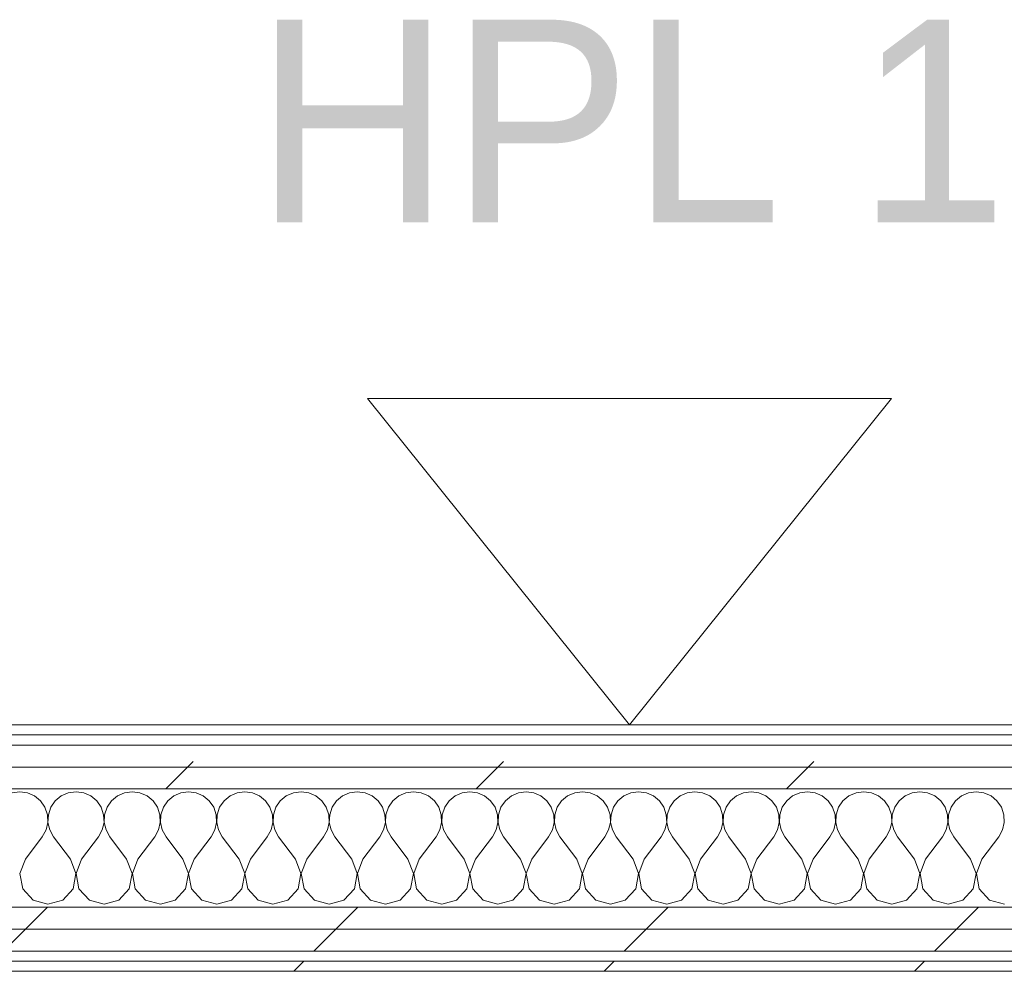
# Model space of a CAD drawing. Header units: millimetres. Extents: x -30280 to 22128, y -17757 to 4746.
# Tile 171 of 171: x -700 to -117, y -17084 to -16520. Entities that reach past the tile are written whole.
import ezdxf

# ---------------------------------------------------------------- set-up
doc = ezdxf.new("R2010")
doc.units = ezdxf.units.MM
doc.header["$MEASUREMENT"] = 0
doc.linetypes.add('Wipeout_Contour', pattern=[1000, 0, -1000])
doc.layers.add('Nuevo_01_2D_Acabats_Pluma_Nº__20', color=1, linetype='Continuous', lineweight=5)
doc.layers.add('Nuevo_08_E_Envans secs_Pluma_Nº__1', color=7, linetype='Continuous', lineweight=5)
doc.layers.add('Nuevo_08_E_Envans secs', color=7, linetype='Continuous')
for name, color, linetype, lineweight, true_color in [('Nuevo_08_E_Envans secs_Pluma_Nº__102', 7, 'Continuous', 5, 0xcccccc), ('Nuevo_08_E_Envans secs_Pluma_Nº__171', 171, 'Continuous', 13, 0xaaaaff), ('Nuevo_08_E_Envans secs_Pluma_Nº__177', 7, 'Continuous', 15, 0xf7e046)]:
    doc.layers.add(name, color=color, linetype=linetype, lineweight=lineweight, true_color=true_color)
doc.styles.add('Estilo_Generado_1', font='txt')
pattern_1 = [(45, (0, 0), (-183.8478, 183.8478), [195, -65]), (45, (7e-14, 183.85), (-183.8478, 183.8478), [195, -65])]

# ---------------------------------------------------------------- blocks, each defined once
blk = doc.blocks.new('*X456')
at = {"layer": 'Nuevo_08_E_Envans secs_Pluma_Nº__102', "color": 254, "linetype": 'Continuous', "lineweight": 5, "true_color": 0xcccccc}
for p, q in [((-700, -16977.64), (-704.55, -16978.28)), ((-695.45, -16978.28), (-700, -16977.64)), ((-691.24, -16980.13), (-695.45, -16978.28)), ((-687.7, -16983.07), (-691.24, -16980.13)), ((-675.43, -16980.13), (-678.97, -16983.07)), ((-671.22, -16978.28), (-675.43, -16980.13)), ((-666.67, -16977.64), (-671.22, -16978.28)), ((-662.11, -16978.28), (-666.67, -16977.64)), ((-657.9, -16980.13), (-662.11, -16978.28)), ((-654.36, -16983.07), (-657.9, -16980.13)), ((-642.1, -16980.13), (-645.64, -16983.07)), ((-637.89, -16978.28), (-642.1, -16980.13)), ((-633.33, -16977.64), (-637.89, -16978.28)), ((-628.78, -16978.28), (-633.33, -16977.64)), ((-624.57, -16980.13), (-628.78, -16978.28)), ((-621.03, -16983.07), (-624.57, -16980.13)), ((-608.76, -16980.13), (-612.3, -16983.07)), ((-604.55, -16978.28), (-608.76, -16980.13)), ((-600, -16977.64), (-604.55, -16978.28)), ((-595.45, -16978.28), (-600, -16977.64)), ((-591.24, -16980.13), (-595.45, -16978.28)), ((-587.7, -16983.07), (-591.24, -16980.13)), ((-575.43, -16980.13), (-578.97, -16983.07)), ((-571.22, -16978.28), (-575.43, -16980.13)), ((-566.67, -16977.64), (-571.22, -16978.28)), ((-562.11, -16978.28), (-566.67, -16977.64)), ((-557.9, -16980.13), (-562.11, -16978.28)), ((-554.36, -16983.07), (-557.9, -16980.13)), ((-542.1, -16980.13), (-545.64, -16983.07)), ((-537.89, -16978.28), (-542.1, -16980.13)), ((-533.33, -16977.64), (-537.89, -16978.28)), ((-528.78, -16978.28), (-533.33, -16977.64)), ((-524.57, -16980.13), (-528.78, -16978.28)), ((-521.03, -16983.07), (-524.57, -16980.13)), ((-508.76, -16980.13), (-512.3, -16983.07)), ((-504.55, -16978.28), (-508.76, -16980.13)), ((-500, -16977.64), (-504.55, -16978.28)), ((-495.45, -16978.28), (-500, -16977.64)), ((-491.24, -16980.13), (-495.45, -16978.28)), ((-487.7, -16983.07), (-491.24, -16980.13)), ((-475.43, -16980.13), (-478.97, -16983.07)), ((-471.22, -16978.28), (-475.43, -16980.13)), ((-466.67, -16977.64), (-471.22, -16978.28)), ((-462.11, -16978.28), (-466.67, -16977.64)), ((-457.9, -16980.13), (-462.11, -16978.28)), ((-454.36, -16983.07), (-457.9, -16980.13)), ((-442.1, -16980.13), (-445.64, -16983.07)), ((-437.89, -16978.28), (-442.1, -16980.13)), ((-433.33, -16977.64), (-437.89, -16978.28)), ((-428.78, -16978.28), (-433.33, -16977.64)), ((-424.57, -16980.13), (-428.78, -16978.28)), ((-421.03, -16983.07), (-424.57, -16980.13)), ((-408.76, -16980.13), (-412.3, -16983.07)), ((-404.55, -16978.28), (-408.76, -16980.13)), ((-400, -16977.64), (-404.55, -16978.28)), ((-395.45, -16978.28), (-400, -16977.64)), ((-391.24, -16980.13), (-395.45, -16978.28)), ((-387.7, -16983.07), (-391.24, -16980.13)), ((-375.43, -16980.13), (-378.97, -16983.07)), ((-371.22, -16978.28), (-375.43, -16980.13)), ((-366.67, -16977.64), (-371.22, -16978.28)), ((-362.11, -16978.28), (-366.67, -16977.64)), ((-357.9, -16980.13), (-362.11, -16978.28)), ((-354.36, -16983.07), (-357.9, -16980.13)), ((-342.1, -16980.13), (-345.64, -16983.07)), ((-337.89, -16978.28), (-342.1, -16980.13)), ((-333.33, -16977.64), (-337.89, -16978.28)), ((-328.78, -16978.28), (-333.33, -16977.64)), ((-324.57, -16980.13), (-328.78, -16978.28)), ((-321.03, -16983.07), (-324.57, -16980.13)), ((-308.76, -16980.13), (-312.3, -16983.07)), ((-304.55, -16978.28), (-308.76, -16980.13)), ((-300, -16977.64), (-304.55, -16978.28)), ((-295.45, -16978.28), (-300, -16977.64)), ((-291.24, -16980.13), (-295.45, -16978.28)), ((-287.7, -16983.07), (-291.24, -16980.13)), ((-275.43, -16980.13), (-278.97, -16983.07)), ((-271.22, -16978.28), (-275.43, -16980.13)), ((-266.67, -16977.64), (-271.22, -16978.28)), ((-262.11, -16978.28), (-266.67, -16977.64)), ((-257.9, -16980.13), (-262.11, -16978.28)), ((-254.36, -16983.07), (-257.9, -16980.13)), ((-242.1, -16980.13), (-245.64, -16983.07)), ((-237.89, -16978.28), (-242.1, -16980.13)), ((-233.33, -16977.64), (-237.89, -16978.28)), ((-228.78, -16978.28), (-233.33, -16977.64)), ((-224.57, -16980.13), (-228.78, -16978.28)), ((-221.03, -16983.07), (-224.57, -16980.13)), ((-208.76, -16980.13), (-212.3, -16983.07)), ((-204.55, -16978.28), (-208.76, -16980.13)), ((-200, -16977.64), (-204.55, -16978.28)), ((-195.45, -16978.28), (-200, -16977.64)), ((-191.24, -16980.13), (-195.45, -16978.28)), ((-187.7, -16983.07), (-191.24, -16980.13)), ((-175.43, -16980.13), (-178.97, -16983.07)), ((-171.22, -16978.28), (-175.43, -16980.13)), ((-166.67, -16977.64), (-171.22, -16978.28)), ((-162.11, -16978.28), (-166.67, -16977.64)), ((-157.9, -16980.13), (-162.11, -16978.28)), ((-154.36, -16983.07), (-157.9, -16980.13)), ((-142.1, -16980.13), (-145.64, -16983.07)), ((-137.89, -16978.28), (-142.1, -16980.13)), ((-133.33, -16977.64), (-137.89, -16978.28)), ((-128.78, -16978.28), (-133.33, -16977.64)), ((-124.57, -16980.13), (-128.78, -16978.28)), ((-121.03, -16983.07), (-124.57, -16980.13)), ((-685.09, -16986.86), (-687.7, -16983.07)), ((-678.97, -16983.07), (-681.57, -16986.86)), ((-651.76, -16986.86), (-654.36, -16983.07)), ((-645.64, -16983.07), (-648.24, -16986.86)), ((-618.43, -16986.86), (-621.03, -16983.07)), ((-612.3, -16983.07), (-614.91, -16986.86)), ((-585.09, -16986.86), (-587.7, -16983.07)), ((-578.97, -16983.07), (-581.57, -16986.86)), ((-551.76, -16986.86), (-554.36, -16983.07)), ((-545.64, -16983.07), (-548.24, -16986.86)), ((-518.43, -16986.86), (-521.03, -16983.07)), ((-512.3, -16983.07), (-514.91, -16986.86)), ((-485.09, -16986.86), (-487.7, -16983.07)), ((-478.97, -16983.07), (-481.57, -16986.86)), ((-451.76, -16986.86), (-454.36, -16983.07)), ((-445.64, -16983.07), (-448.24, -16986.86)), ((-418.43, -16986.86), (-421.03, -16983.07)), ((-412.3, -16983.07), (-414.91, -16986.86)), ((-385.09, -16986.86), (-387.7, -16983.07)), ((-378.97, -16983.07), (-381.57, -16986.86)), ((-351.76, -16986.86), (-354.36, -16983.07)), ((-345.64, -16983.07), (-348.24, -16986.86)), ((-318.43, -16986.86), (-321.03, -16983.07)), ((-312.3, -16983.07), (-314.91, -16986.86)), ((-285.09, -16986.86), (-287.7, -16983.07)), ((-278.97, -16983.07), (-281.57, -16986.86)), ((-251.76, -16986.86), (-254.36, -16983.07)), ((-245.64, -16983.07), (-248.24, -16986.86)), ((-218.43, -16986.86), (-221.03, -16983.07)), ((-212.3, -16983.07), (-214.91, -16986.86)), ((-185.09, -16986.86), (-187.7, -16983.07)), ((-178.97, -16983.07), (-181.57, -16986.86)), ((-151.76, -16986.86), (-154.36, -16983.07)), ((-145.64, -16983.07), (-148.24, -16986.86)), ((-118.43, -16986.86), (-121.03, -16983.07)), ((-683.62, -16991.21), (-685.09, -16986.86)), ((-683.4, -16995.81), (-683.62, -16991.21)), ((-683.04, -16991.21), (-683.27, -16995.81)), ((-681.57, -16986.86), (-683.04, -16991.21)), ((-650.29, -16991.21), (-651.76, -16986.86)), ((-650.07, -16995.81), (-650.29, -16991.21)), ((-649.71, -16991.21), (-649.93, -16995.81)), ((-648.24, -16986.86), (-649.71, -16991.21)), ((-616.96, -16991.21), (-618.43, -16986.86)), ((-616.73, -16995.81), (-616.96, -16991.21)), ((-616.38, -16991.21), (-616.6, -16995.81)), ((-614.91, -16986.86), (-616.38, -16991.21)), ((-583.62, -16991.21), (-585.09, -16986.86)), ((-583.4, -16995.81), (-583.62, -16991.21)), ((-583.04, -16991.21), (-583.27, -16995.81)), ((-581.57, -16986.86), (-583.04, -16991.21)), ((-550.29, -16991.21), (-551.76, -16986.86)), ((-550.07, -16995.81), (-550.29, -16991.21)), ((-549.71, -16991.21), (-549.93, -16995.81)), ((-548.24, -16986.86), (-549.71, -16991.21)), ((-516.96, -16991.21), (-518.43, -16986.86)), ((-516.73, -16995.81), (-516.96, -16991.21)), ((-516.38, -16991.21), (-516.6, -16995.81)), ((-514.91, -16986.86), (-516.38, -16991.21)), ((-483.62, -16991.21), (-485.09, -16986.86)), ((-483.4, -16995.81), (-483.62, -16991.21)), ((-483.04, -16991.21), (-483.27, -16995.81)), ((-481.57, -16986.86), (-483.04, -16991.21)), ((-450.29, -16991.21), (-451.76, -16986.86)), ((-450.07, -16995.81), (-450.29, -16991.21)), ((-449.71, -16991.21), (-449.93, -16995.81)), ((-448.24, -16986.86), (-449.71, -16991.21)), ((-416.96, -16991.21), (-418.43, -16986.86)), ((-416.73, -16995.81), (-416.96, -16991.21)), ((-416.38, -16991.21), (-416.6, -16995.81)), ((-414.91, -16986.86), (-416.38, -16991.21)), ((-383.62, -16991.21), (-385.09, -16986.86)), ((-383.4, -16995.81), (-383.62, -16991.21)), ((-383.04, -16991.21), (-383.27, -16995.81)), ((-381.57, -16986.86), (-383.04, -16991.21)), ((-350.29, -16991.21), (-351.76, -16986.86)), ((-350.07, -16995.81), (-350.29, -16991.21)), ((-349.71, -16991.21), (-349.93, -16995.81)), ((-348.24, -16986.86), (-349.71, -16991.21)), ((-316.96, -16991.21), (-318.43, -16986.86)), ((-316.73, -16995.81), (-316.96, -16991.21)), ((-316.38, -16991.21), (-316.6, -16995.81)), ((-314.91, -16986.86), (-316.38, -16991.21)), ((-283.62, -16991.21), (-285.09, -16986.86)), ((-283.4, -16995.81), (-283.62, -16991.21)), ((-283.04, -16991.21), (-283.27, -16995.81)), ((-281.57, -16986.86), (-283.04, -16991.21)), ((-250.29, -16991.21), (-251.76, -16986.86)), ((-250.07, -16995.81), (-250.29, -16991.21)), ((-249.71, -16991.21), (-249.93, -16995.81)), ((-248.24, -16986.86), (-249.71, -16991.21)), ((-216.96, -16991.21), (-218.43, -16986.86)), ((-216.73, -16995.81), (-216.96, -16991.21)), ((-216.38, -16991.21), (-216.6, -16995.81)), ((-214.91, -16986.86), (-216.38, -16991.21)), ((-183.62, -16991.21), (-185.09, -16986.86)), ((-183.4, -16995.81), (-183.62, -16991.21)), ((-183.04, -16991.21), (-183.27, -16995.81)), ((-181.57, -16986.86), (-183.04, -16991.21)), ((-150.29, -16991.21), (-151.76, -16986.86)), ((-150.07, -16995.81), (-150.29, -16991.21)), ((-149.71, -16991.21), (-149.93, -16995.81)), ((-148.24, -16986.86), (-149.71, -16991.21)), ((-116.96, -16991.21), (-118.43, -16986.86)), ((-116.73, -16995.81), (-116.96, -16991.21)), ((-684.44, -17000.28), (-683.4, -16995.81)), ((-683.27, -16995.81), (-682.23, -17000.28)), ((-651.11, -17000.28), (-650.07, -16995.81)), ((-649.93, -16995.81), (-648.89, -17000.28)), ((-617.77, -17000.28), (-616.73, -16995.81)), ((-616.6, -16995.81), (-615.56, -17000.28)), ((-584.44, -17000.28), (-583.4, -16995.81)), ((-583.27, -16995.81), (-582.23, -17000.28)), ((-551.11, -17000.28), (-550.07, -16995.81)), ((-549.93, -16995.81), (-548.89, -17000.28)), ((-517.77, -17000.28), (-516.73, -16995.81)), ((-516.6, -16995.81), (-515.56, -17000.28)), ((-484.44, -17000.28), (-483.4, -16995.81)), ((-483.27, -16995.81), (-482.23, -17000.28)), ((-451.11, -17000.28), (-450.07, -16995.81)), ((-449.93, -16995.81), (-448.89, -17000.28)), ((-417.77, -17000.28), (-416.73, -16995.81)), ((-416.6, -16995.81), (-415.56, -17000.28)), ((-384.44, -17000.28), (-383.4, -16995.81)), ((-383.27, -16995.81), (-382.23, -17000.28)), ((-351.11, -17000.28), (-350.07, -16995.81)), ((-349.93, -16995.81), (-348.89, -17000.28)), ((-317.77, -17000.28), (-316.73, -16995.81)), ((-316.6, -16995.81), (-315.56, -17000.28)), ((-284.44, -17000.28), (-283.4, -16995.81)), ((-283.27, -16995.81), (-282.23, -17000.28)), ((-251.11, -17000.28), (-250.07, -16995.81)), ((-249.93, -16995.81), (-248.89, -17000.28)), ((-217.77, -17000.28), (-216.73, -16995.81)), ((-216.6, -16995.81), (-215.56, -17000.28)), ((-184.44, -17000.28), (-183.4, -16995.81)), ((-183.27, -16995.81), (-182.23, -17000.28)), ((-151.11, -17000.28), (-150.07, -16995.81)), ((-149.93, -16995.81), (-148.89, -17000.28)), ((-117.77, -17000.28), (-116.73, -16995.81)), ((-686.67, -17004.31), (-684.44, -17000.28)), ((-682.23, -17000.28), (-680, -17004.31)), ((-653.33, -17004.31), (-651.11, -17000.28)), ((-648.89, -17000.28), (-646.67, -17004.31)), ((-620, -17004.31), (-617.77, -17000.28)), ((-615.56, -17000.28), (-613.33, -17004.31)), ((-586.67, -17004.31), (-584.44, -17000.28)), ((-582.23, -17000.28), (-580, -17004.31)), ((-553.33, -17004.31), (-551.11, -17000.28)), ((-548.89, -17000.28), (-546.67, -17004.31)), ((-520, -17004.31), (-517.77, -17000.28)), ((-515.56, -17000.28), (-513.33, -17004.31)), ((-486.67, -17004.31), (-484.44, -17000.28)), ((-482.23, -17000.28), (-480, -17004.31)), ((-453.33, -17004.31), (-451.11, -17000.28)), ((-448.89, -17000.28), (-446.67, -17004.31)), ((-420, -17004.31), (-417.77, -17000.28)), ((-415.56, -17000.28), (-413.33, -17004.31)), ((-386.67, -17004.31), (-384.44, -17000.28)), ((-382.23, -17000.28), (-380, -17004.31)), ((-353.33, -17004.31), (-351.11, -17000.28)), ((-348.89, -17000.28), (-346.67, -17004.31)), ((-320, -17004.31), (-317.77, -17000.28)), ((-315.56, -17000.28), (-313.33, -17004.31)), ((-286.67, -17004.31), (-284.44, -17000.28)), ((-282.23, -17000.28), (-280, -17004.31)), ((-253.33, -17004.31), (-251.11, -17000.28)), ((-248.89, -17000.28), (-246.67, -17004.31)), ((-220, -17004.31), (-217.77, -17000.28)), ((-215.56, -17000.28), (-213.33, -17004.31)), ((-186.67, -17004.31), (-184.44, -17000.28)), ((-182.23, -17000.28), (-180, -17004.31)), ((-153.33, -17004.31), (-151.11, -17000.28)), ((-148.89, -17000.28), (-146.67, -17004.31)), ((-120, -17004.31), (-117.77, -17000.28)), ((-696.67, -17017.64), (-686.67, -17004.31)), ((-670, -17017.64), (-680, -17004.31)), ((-663.33, -17017.64), (-653.33, -17004.31)), ((-636.67, -17017.64), (-646.67, -17004.31)), ((-630, -17017.64), (-620, -17004.31)), ((-603.33, -17017.64), (-613.33, -17004.31)), ((-596.67, -17017.64), (-586.67, -17004.31)), ((-570, -17017.64), (-580, -17004.31)), ((-563.33, -17017.64), (-553.33, -17004.31)), ((-536.67, -17017.64), (-546.67, -17004.31)), ((-530, -17017.64), (-520, -17004.31)), ((-503.33, -17017.64), (-513.33, -17004.31)), ((-496.67, -17017.64), (-486.67, -17004.31)), ((-470, -17017.64), (-480, -17004.31)), ((-463.33, -17017.64), (-453.33, -17004.31)), ((-436.67, -17017.64), (-446.67, -17004.31)), ((-430, -17017.64), (-420, -17004.31)), ((-403.33, -17017.64), (-413.33, -17004.31)), ((-396.67, -17017.64), (-386.67, -17004.31)), ((-370, -17017.64), (-380, -17004.31)), ((-363.33, -17017.64), (-353.33, -17004.31)), ((-336.67, -17017.64), (-346.67, -17004.31)), ((-330, -17017.64), (-320, -17004.31)), ((-303.33, -17017.64), (-313.33, -17004.31)), ((-296.67, -17017.64), (-286.67, -17004.31)), ((-270, -17017.64), (-280, -17004.31)), ((-263.33, -17017.64), (-253.33, -17004.31)), ((-236.67, -17017.64), (-246.67, -17004.31)), ((-230, -17017.64), (-220, -17004.31)), ((-203.33, -17017.64), (-213.33, -17004.31)), ((-196.67, -17017.64), (-186.67, -17004.31)), ((-170, -17017.64), (-180, -17004.31)), ((-163.33, -17017.64), (-153.33, -17004.31)), ((-136.67, -17017.64), (-146.67, -17004.31)), ((-130, -17017.64), (-120, -17004.31)), ((-696.67, -17017.64), (-699.93, -17026.15)), ((-666.73, -17026.15), (-670, -17017.64)), ((-663.33, -17017.64), (-666.6, -17026.15)), ((-633.4, -17026.15), (-636.67, -17017.64)), ((-630, -17017.64), (-633.27, -17026.15)), ((-600.07, -17026.15), (-603.33, -17017.64)), ((-596.67, -17017.64), (-599.93, -17026.15)), ((-566.73, -17026.15), (-570, -17017.64)), ((-563.33, -17017.64), (-566.6, -17026.15)), ((-533.4, -17026.15), (-536.67, -17017.64)), ((-530, -17017.64), (-533.27, -17026.15)), ((-500.07, -17026.15), (-503.33, -17017.64)), ((-496.67, -17017.64), (-499.93, -17026.15)), ((-466.73, -17026.15), (-470, -17017.64)), ((-463.33, -17017.64), (-466.6, -17026.15)), ((-433.4, -17026.15), (-436.67, -17017.64)), ((-430, -17017.64), (-433.27, -17026.15)), ((-400.07, -17026.15), (-403.33, -17017.64)), ((-396.67, -17017.64), (-399.93, -17026.15)), ((-366.73, -17026.15), (-370, -17017.64)), ((-363.33, -17017.64), (-366.6, -17026.15)), ((-333.4, -17026.15), (-336.67, -17017.64)), ((-330, -17017.64), (-333.27, -17026.15)), ((-300.07, -17026.15), (-303.33, -17017.64)), ((-296.67, -17017.64), (-299.93, -17026.15)), ((-266.73, -17026.15), (-270, -17017.64)), ((-263.33, -17017.64), (-266.6, -17026.15)), ((-233.4, -17026.15), (-236.67, -17017.64)), ((-230, -17017.64), (-233.27, -17026.15)), ((-200.07, -17026.15), (-203.33, -17017.64)), ((-196.67, -17017.64), (-199.93, -17026.15)), ((-166.73, -17026.15), (-170, -17017.64)), ((-163.33, -17017.64), (-166.6, -17026.15)), ((-133.4, -17026.15), (-136.67, -17017.64)), ((-130, -17017.64), (-133.27, -17026.15)), ((-699.93, -17026.15), (-698.24, -17035.1)), ((-668.43, -17035.1), (-666.73, -17026.15)), ((-666.6, -17026.15), (-664.91, -17035.1)), ((-635.09, -17035.1), (-633.4, -17026.15)), ((-633.27, -17026.15), (-631.57, -17035.1)), ((-601.76, -17035.1), (-600.07, -17026.15)), ((-599.93, -17026.15), (-598.24, -17035.1)), ((-568.43, -17035.1), (-566.73, -17026.15)), ((-566.6, -17026.15), (-564.91, -17035.1)), ((-535.09, -17035.1), (-533.4, -17026.15)), ((-533.27, -17026.15), (-531.57, -17035.1)), ((-501.76, -17035.1), (-500.07, -17026.15)), ((-499.93, -17026.15), (-498.24, -17035.1)), ((-468.43, -17035.1), (-466.73, -17026.15)), ((-466.6, -17026.15), (-464.91, -17035.1)), ((-435.09, -17035.1), (-433.4, -17026.15)), ((-433.27, -17026.15), (-431.57, -17035.1)), ((-401.76, -17035.1), (-400.07, -17026.15)), ((-399.93, -17026.15), (-398.24, -17035.1)), ((-368.43, -17035.1), (-366.73, -17026.15)), ((-366.6, -17026.15), (-364.91, -17035.1)), ((-335.09, -17035.1), (-333.4, -17026.15)), ((-333.27, -17026.15), (-331.57, -17035.1)), ((-301.76, -17035.1), (-300.07, -17026.15)), ((-299.93, -17026.15), (-298.24, -17035.1)), ((-268.43, -17035.1), (-266.73, -17026.15)), ((-266.6, -17026.15), (-264.91, -17035.1)), ((-235.09, -17035.1), (-233.4, -17026.15)), ((-233.27, -17026.15), (-231.57, -17035.1)), ((-201.76, -17035.1), (-200.07, -17026.15)), ((-199.93, -17026.15), (-198.24, -17035.1)), ((-168.43, -17035.1), (-166.73, -17026.15)), ((-166.6, -17026.15), (-164.91, -17035.1)), ((-135.09, -17035.1), (-133.4, -17026.15)), ((-133.27, -17026.15), (-131.57, -17035.1)), ((-698.24, -17035.1), (-692.1, -17041.82)), ((-674.57, -17041.82), (-668.43, -17035.1)), ((-664.91, -17035.1), (-658.76, -17041.82)), ((-641.24, -17041.82), (-635.09, -17035.1)), ((-631.57, -17035.1), (-625.43, -17041.82)), ((-607.9, -17041.82), (-601.76, -17035.1)), ((-598.24, -17035.1), (-592.1, -17041.82)), ((-574.57, -17041.82), (-568.43, -17035.1)), ((-564.91, -17035.1), (-558.76, -17041.82)), ((-541.24, -17041.82), (-535.09, -17035.1)), ((-531.57, -17035.1), (-525.43, -17041.82)), ((-507.9, -17041.82), (-501.76, -17035.1)), ((-498.24, -17035.1), (-492.1, -17041.82)), ((-474.57, -17041.82), (-468.43, -17035.1)), ((-464.91, -17035.1), (-458.76, -17041.82)), ((-441.24, -17041.82), (-435.09, -17035.1)), ((-431.57, -17035.1), (-425.43, -17041.82)), ((-407.9, -17041.82), (-401.76, -17035.1)), ((-398.24, -17035.1), (-392.1, -17041.82)), ((-374.57, -17041.82), (-368.43, -17035.1)), ((-364.91, -17035.1), (-358.76, -17041.82)), ((-341.24, -17041.82), (-335.09, -17035.1)), ((-331.57, -17035.1), (-325.43, -17041.82)), ((-307.9, -17041.82), (-301.76, -17035.1)), ((-298.24, -17035.1), (-292.1, -17041.82)), ((-274.57, -17041.82), (-268.43, -17035.1)), ((-264.91, -17035.1), (-258.76, -17041.82)), ((-241.24, -17041.82), (-235.09, -17035.1)), ((-231.57, -17035.1), (-225.43, -17041.82)), ((-207.9, -17041.82), (-201.76, -17035.1)), ((-198.24, -17035.1), (-192.1, -17041.82)), ((-174.57, -17041.82), (-168.43, -17035.1)), ((-164.91, -17035.1), (-158.76, -17041.82)), ((-141.24, -17041.82), (-135.09, -17035.1)), ((-131.57, -17035.1), (-125.43, -17041.82)), ((-692.1, -17041.82), (-683.33, -17044.31)), ((-683.33, -17044.31), (-674.57, -17041.82)), ((-658.76, -17041.82), (-650, -17044.31)), ((-650, -17044.31), (-641.24, -17041.82)), ((-625.43, -17041.82), (-616.67, -17044.31)), ((-616.67, -17044.31), (-607.9, -17041.82)), ((-592.1, -17041.82), (-583.33, -17044.31)), ((-583.33, -17044.31), (-574.57, -17041.82)), ((-558.76, -17041.82), (-550, -17044.31)), ((-550, -17044.31), (-541.24, -17041.82)), ((-525.43, -17041.82), (-516.67, -17044.31)), ((-516.67, -17044.31), (-507.9, -17041.82)), ((-492.1, -17041.82), (-483.33, -17044.31)), ((-483.33, -17044.31), (-474.57, -17041.82)), ((-458.76, -17041.82), (-450, -17044.31)), ((-450, -17044.31), (-441.24, -17041.82)), ((-425.43, -17041.82), (-416.67, -17044.31)), ((-416.67, -17044.31), (-407.9, -17041.82)), ((-392.1, -17041.82), (-383.33, -17044.31)), ((-383.33, -17044.31), (-374.57, -17041.82)), ((-358.76, -17041.82), (-350, -17044.31)), ((-350, -17044.31), (-341.24, -17041.82)), ((-325.43, -17041.82), (-316.67, -17044.31)), ((-316.67, -17044.31), (-307.9, -17041.82)), ((-292.1, -17041.82), (-283.33, -17044.31)), ((-283.33, -17044.31), (-274.57, -17041.82)), ((-258.76, -17041.82), (-250, -17044.31)), ((-250, -17044.31), (-241.24, -17041.82)), ((-225.43, -17041.82), (-216.67, -17044.31)), ((-216.67, -17044.31), (-207.9, -17041.82)), ((-192.1, -17041.82), (-183.33, -17044.31)), ((-183.33, -17044.31), (-174.57, -17041.82)), ((-158.76, -17041.82), (-150, -17044.31)), ((-150, -17044.31), (-141.24, -17041.82)), ((-125.43, -17041.82), (-116.67, -17044.31))]:
    blk.add_line(p, q, dxfattribs=at)
blk = doc.blocks.new('Muro_124_1', base_point=(-1743.33, -17083.98))
at = {"color": 254, "linetype": 'Wipeout_Contour', "lineweight": 0, "ltscale": 67914.204111}
blk.add_wipeout([(363.89, -16937.98), (-1555.31, -16937.98), (-1555.31, -16943.98), (363.89, -16943.98)], dxfattribs=at).dxf.layer = 'Nuevo_08_E_Envans secs'
at = {"color": 254, "linetype": 'Wipeout_Contour', "lineweight": 0, "ltscale": 68450.303392}
blk.add_wipeout([(-1743.33, -17071.98), (428.89, -17071.98), (428.89, -17058.98), (-1743.33, -17058.98)], dxfattribs=at).dxf.layer = 'Nuevo_08_E_Envans secs'
at = {"color": 254, "linetype": 'Wipeout_Contour', "lineweight": 0, "ltscale": 68512.133265}
blk.add_wipeout([(-1743.33, -17083.98), (428.89, -17083.98), (428.89, -17077.98), (-1743.33, -17077.98)], dxfattribs=at).dxf.layer = 'Nuevo_08_E_Envans secs'
at = {"layer": 'Nuevo_08_E_Envans secs_Pluma_Nº__171', "linetype": 'Continuous', "lineweight": 13, "true_color": 0xaaaaff}
h = blk.add_hatch(dxfattribs=at)
h.set_pattern_fill('Panellat_HPL_0001', color=161, style=0, pattern_type=2)
h.set_pattern_definition(pattern_1)
h.paths.add_polyline_path([(363.89, -16937.98), (-1555.31, -16937.98), (-1555.31, -16943.98), (363.89, -16943.98)])
h = blk.add_hatch(dxfattribs=at)
h.set_pattern_fill('Panellat_HPL_0001', color=161, style=0, pattern_type=2)
h.set_pattern_definition(pattern_1)
h.paths.add_polyline_path([(-1743.33, -17083.98), (428.89, -17083.98), (428.89, -17077.98), (-1743.33, -17077.98)])
at = {"layer": 'Nuevo_08_E_Envans secs_Pluma_Nº__177', "linetype": 'Continuous', "lineweight": 15, "true_color": 0xf7e046}
h = blk.add_hatch(dxfattribs=at)
h.set_pattern_fill('Panellat_HPL_0001', color=53, style=0, pattern_type=2)
h.set_pattern_definition(pattern_1)
h.paths.add_polyline_path([(-1743.33, -17071.98), (428.89, -17071.98), (428.89, -17058.98), (-1743.33, -17058.98)])
at = {"layer": 'Nuevo_08_E_Envans secs_Pluma_Nº__1', "color": 7, "linetype": 'Continuous', "lineweight": 5}
for p, q in [((-1555.31, -16943.98), (363.89, -16943.98)), ((-1743.33, -17071.98), (428.89, -17071.98)), ((-1743.33, -17077.98), (428.89, -17077.98))]:
    blk.add_line(p, q, dxfattribs=at)
at = {"layer": 'Nuevo_08_E_Envans secs_Pluma_Nº__1', "color": 7, "linetype": 'Continuous', "lineweight": 5, "flags": 128}
for points in [[(363.89, -16937.98), (-1555.31, -16937.98)], [(-1743.33, -17083.98), (428.89, -17083.98)]]:
    blk.add_lwpolyline(points, dxfattribs=at)
at = {"color": 254, "linetype": 'Wipeout_Contour', "lineweight": 0, "ltscale": 68398.446312}
blk.add_wipeout([(-1743.33, -17058.98), (428.89, -17058.98), (428.89, -17045.98), (-1743.33, -17045.98)], dxfattribs=at).dxf.layer = 'Nuevo_08_E_Envans secs'
at = {"layer": 'Nuevo_08_E_Envans secs_Pluma_Nº__177', "linetype": 'Continuous', "lineweight": 15, "true_color": 0xf7e046}
h = blk.add_hatch(dxfattribs=at)
h.set_pattern_fill('Panellat_HPL_0001', color=53, style=0, pattern_type=2)
h.set_pattern_definition(pattern_1)
h.paths.add_polyline_path([(-1743.33, -17058.98), (428.89, -17058.98), (428.89, -17045.98), (-1743.33, -17045.98)])
at = {"layer": 'Nuevo_08_E_Envans secs_Pluma_Nº__1', "color": 7, "linetype": 'Continuous', "lineweight": 5}
for p, q in [((-1593.39, -17045.98), (388.89, -17045.98)), ((-1743.33, -17058.98), (428.89, -17058.98))]:
    blk.add_line(p, q, dxfattribs=at)
at = {"layer": 'Nuevo_08_E_Envans secs', "color": 7, "lineweight": 20}
blk.add_blockref('*X456', (0, 0), dxfattribs=at)
at = {"color": 254, "linetype": 'Wipeout_Contour', "lineweight": 0, "ltscale": 68033.665155}
blk.add_wipeout([(388.89, -16962.98), (-1580.32, -16962.98), (-1580.33, -16975.98), (388.89, -16975.98)], dxfattribs=at).dxf.layer = 'Nuevo_08_E_Envans secs'
at = {"layer": 'Nuevo_08_E_Envans secs_Pluma_Nº__177', "linetype": 'Continuous', "lineweight": 15, "true_color": 0xf7e046}
h = blk.add_hatch(dxfattribs=at)
h.set_pattern_fill('Panellat_HPL_0001', color=53, style=0, pattern_type=2)
h.set_pattern_definition(pattern_1)
h.paths.add_polyline_path([(388.89, -16962.98), (-1580.32, -16962.98), (-1580.33, -16975.98), (388.89, -16975.98)])
at = {"layer": 'Nuevo_08_E_Envans secs_Pluma_Nº__1', "color": 7, "linetype": 'Continuous', "lineweight": 5}
blk.add_line((-1580.33, -16975.98), (388.89, -16975.98), dxfattribs=at)
at = {"color": 254, "linetype": 'Wipeout_Contour', "lineweight": 0, "ltscale": 67978.793297}
blk.add_wipeout([(375.89, -16949.98), (-1567.31, -16949.98), (-1567.32, -16962.98), (375.89, -16962.98)], dxfattribs=at).dxf.layer = 'Nuevo_08_E_Envans secs'
at = {"layer": 'Nuevo_08_E_Envans secs_Pluma_Nº__177', "linetype": 'Continuous', "lineweight": 15, "true_color": 0xf7e046}
h = blk.add_hatch(dxfattribs=at)
h.set_pattern_fill('Panellat_HPL_0001', color=53, style=0, pattern_type=2)
h.set_pattern_definition(pattern_1)
h.paths.add_polyline_path([(375.89, -16949.98), (-1567.31, -16949.98), (-1567.32, -16962.98), (375.89, -16962.98)])
at = {"layer": 'Nuevo_08_E_Envans secs_Pluma_Nº__1', "color": 7, "linetype": 'Continuous', "lineweight": 5}
for p, q in [((-1561.31, -16949.98), (369.89, -16949.98)), ((-1567.32, -16962.98), (375.89, -16962.98))]:
    blk.add_line(p, q, dxfattribs=at)

msp = doc.modelspace()

# ---------------------------------------------------------------- linework, layer by layer
at = {"layer": 'Nuevo_01_2D_Acabats_Pluma_Nº__20', "color": 1, "linetype": 'Continuous', "lineweight": 5, "flags": 128}
msp.add_lwpolyline([(-493.89, -16744.76), (-183.63, -16744.76), (-338.76, -16937.98)], close=True, dxfattribs=at)

# ---------------------------------------------------------------- texts
at = {"layer": 'Nuevo_01_2D_Acabats_Pluma_Nº__20', "color": 1, "linetype": 'Continuous', "lineweight": 5, "insert": (-337.69, -16640.38), "char_height": 120, "attachment_point": 8, "style": 'Estilo_Generado_1'}
msp.add_mtext('\\A1;{\\pqc;\\fCentury Gothic|b0|i0|c0|p0;\\W1.000000;HPL 1}', dxfattribs=at)

# ---------------------------------------------------------------- next in the draw order: block references
at = {"layer": 'Nuevo_08_E_Envans secs', "color": 7, "lineweight": 20}
msp.add_blockref('Muro_124_1', (-1743.33, -17083.98), dxfattribs=at)

doc.saveas('drawing.dxf')
